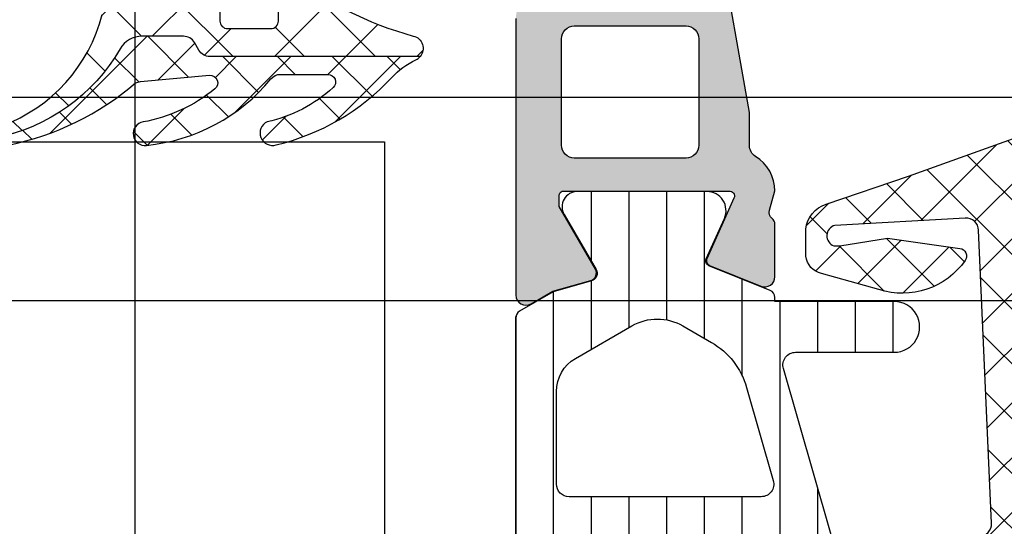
# Model space of a CAD drawing. Header units: millimetres. Extents: x 373037 to 682063, y 76092 to 274210.
# Tile 226 of 256: x 661357 to 661395, y 273228 to 273248. Entities that reach past the tile are written whole.
import ezdxf

# ---------------------------------------------------------------- set-up
doc = ezdxf.new("R2010")
doc.units = ezdxf.units.MM
doc.header["$LTSCALE"] = 100
doc.layers.add('PUDORYS', color=253, linetype='CONTINUOUS')

msp = doc.modelspace()

# ---------------------------------------------------------------- hatches: boundary and pattern name
at = {"layer": 'PUDORYS', "true_color": 0x939598}
h = msp.add_hatch(dxfattribs=at)
h.set_pattern_fill('ANSI37', color=252, scale=0.625, angle=270, style=0)
h.set_pattern_definition([(315, (661375.6487931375, 273252.9725188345), (1.403165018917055, 1.403165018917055), []), (44.99999999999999, (661375.6487931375, 273252.9725188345), (-1.403165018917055, 1.403165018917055), [])])
edge = h.paths.add_edge_path()
edge.add_ellipse((661366.7618776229, 273248.3519570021), major_axis=(-5.039467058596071, 0), ratio=1, start_angle=274.9644612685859, end_angle=330.2082155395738)
edge.add_ellipse((661362.6487931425, 273250.7067572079), major_axis=(-0.3000000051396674, 0), ratio=1, start_angle=330.2078270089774, end_angle=359.9993073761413)
edge.add_line((661362.3487931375, 273250.7067608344), (661362.3487901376, 273250.1724768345))
edge.add_ellipse((661362.6487899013, 273250.1724755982), major_axis=(-0.2999997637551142, 0), ratio=1, start_angle=-0.0002361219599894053, end_angle=90.00004511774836)
edge.add_line((661362.6487901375, 273249.8724758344), (661364.1987871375, 273249.8724758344))
edge.add_ellipse((661364.1987794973, 273249.5724651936), major_axis=(-0.300010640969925, 0), ratio=1, start_angle=180.0043239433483, end_angle=269.99854089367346, ccw=False)
edge.add_line((661364.4987901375, 273249.5724878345), (661364.4988011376, 273248.1725058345))
edge.add_ellipse((661364.798790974, 273248.1725086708), major_axis=(-0.2999898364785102, 0), ratio=1, start_angle=0.0005417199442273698, end_angle=89.99964924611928)
edge.add_line((661364.7987891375, 273247.8725188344), (661366.4988011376, 273247.8725188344))
edge.add_ellipse((661366.4987939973, 273248.1725289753), major_axis=(-0.3000101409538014, 0), ratio=1, start_angle=90.00136361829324, end_angle=179.9955805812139)
edge.add_line((661366.7988041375, 273248.1725058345), (661366.7987931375, 273249.7363368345))
edge.add_ellipse((661367.0999522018, 273249.769193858), major_axis=(-0.3029461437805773, 0), ratio=1, start_angle=-103.48357731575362, end_angle=6.226450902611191, ccw=False)
edge.add_ellipse((661375.8048753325, 273261.08515818), major_axis=(-14.00076634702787, 0), ratio=1, start_angle=51.92437992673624, end_angle=74.69826779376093)
edge.add_ellipse((661371.99816176, 273247.0929204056), major_axis=(-0.5004721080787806, 0), ratio=1, start_angle=140.1933656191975, end_angle=257.0823914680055, ccw=False)
edge.add_line((661372.3826291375, 273246.7725188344), (661364.0993501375, 273246.7725188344))
edge.add_ellipse((661364.099350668, 273247.2725185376), major_axis=(-0.4999997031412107, 0), ratio=1, start_angle=29.999980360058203, end_angle=89.99993921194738, ccw=False)
edge.add_line((661363.6663381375, 273247.0225188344), (661363.4931321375, 273247.3225188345))
edge.add_ellipse((661363.060119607, 273247.0725191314), major_axis=(-0.4999997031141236, 0), ratio=1, start_angle=209.9999803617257, end_angle=269.9999392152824)
edge.add_line((661363.0601201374, 273247.5725188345), (661361.4307721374, 273247.5725188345))
edge.add_ellipse((661361.4307713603, 273246.5725194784), major_axis=(-0.999999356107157, 0), ratio=1, start_angle=269.9999554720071, end_angle=329.949661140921)
edge.add_ellipse((661354.2463906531, 273250.7288462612), major_axis=(-7.300023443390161, 0), ratio=1, start_angle=101.28555368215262, end_angle=149.9496454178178, ccw=False)
edge.add_ellipse((661356.0616227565, 273243.672509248), major_axis=(-0.3999905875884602, 0), ratio=1, start_angle=-69.49817055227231, end_angle=14.852975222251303, ccw=False)
edge.add_ellipse((661353.687555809, 273250.0216073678), major_axis=(-6.378448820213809, 0), ratio=1, start_angle=110.5018745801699, end_angle=165.5474022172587)
edge.add_line((661359.8641551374, 273248.4296808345), (661360.2277421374, 273249.8403878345))
edge.add_line((661360.2277421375, 273249.8403878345), (661360.4378551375, 273250.7030888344))
edge.add_ellipse((661365.7744778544, 273249.3725238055), major_axis=(-5.499995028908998, 0), ratio=1, start_angle=269.9999657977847, end_angle=346.0000450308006, ccw=False)
edge.add_line((661365.7744811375, 273254.8725188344), (661378.1925091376, 273254.8725188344))
edge.add_line((661378.1925091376, 273254.8725188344), (661379.5555661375, 273254.5848998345))
edge.add_ellipse((661379.6587987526, 273255.0741261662), major_axis=(-0.4999993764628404, 0), ratio=1, start_angle=78.08469922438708, end_angle=139.7162484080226)
edge.add_line((661380.0402241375, 273254.7508398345), (661381.6138351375, 273256.6074478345))
edge.add_ellipse((661382.1859741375, 273256.1225183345), major_axis=(-0.749999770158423, 0), ratio=1, start_angle=139.7162938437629, end_angle=319.71629385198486, ccw=False)
edge.add_line((661382.7581131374, 273255.6375888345), (661380.7988271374, 273253.3259448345))
edge.add_ellipse((661380.0359755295, 273253.9725169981), major_axis=(-0.9999990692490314, 0), ratio=1, start_angle=78.0847521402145, end_angle=139.7163013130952, ccw=False)
edge.add_line((661379.8295111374, 273252.9940638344), (661378.0359741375, 273253.3725188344))
edge.add_line((661378.0359741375, 273253.3725188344), (661366.3257731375, 273253.3725188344))
h = msp.add_hatch(color=252, dxfattribs=at)
edge = h.paths.add_edge_path(flags=16)
edge.add_line((661383.3486491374, 273247.4763038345), (661383.3486491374, 273243.2765538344))
edge.add_ellipse((661382.848649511, 273243.2765534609), major_axis=(-0.4999996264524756, 0), ratio=1, start_angle=89.99995719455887, end_angle=180.0000428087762, ccw=False)
edge.add_line((661382.8486491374, 273242.7765538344), (661378.4486251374, 273242.7765538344))
edge.add_ellipse((661378.448624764, 273243.2765534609), major_axis=(-0.4999996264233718, 0), ratio=1, start_angle=-4.280877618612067e-05, end_angle=90.00004280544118, ccw=False)
edge.add_line((661377.9486251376, 273243.2765538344), (661377.9486251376, 273247.4763028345))
edge.add_ellipse((661378.4486256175, 273247.4763023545), major_axis=(-0.5000004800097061, 0), ratio=1, start_angle=270.00005500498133, end_angle=359.99994499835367, ccw=False)
edge.add_line((661378.4486251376, 273247.9763028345), (661382.8486491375, 273247.9763038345))
edge.add_ellipse((661382.848649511, 273247.476304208), major_axis=(-0.4999996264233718, 0), ratio=1, start_angle=179.9999571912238, end_angle=270.0000428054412, ccw=False)
edge = h.paths.add_edge_path()
edge.add_line((661385.3470301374, 273244.5628998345), (661384.1472701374, 273251.3258998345))
edge.add_arc((661382.1780185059, 273250.9765554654), 1.999998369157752, 10.05959013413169, 90.00003920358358)
edge.add_line((661382.1780171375, 273252.9765538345), (661378.0130441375, 273252.9765538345))
edge.add_line((661378.0130441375, 273252.9765538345), (661376.2952551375, 273252.5162728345))
edge.add_arc((661376.3470190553, 273252.3230877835), 0.1999999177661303, 105.0000385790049, 179.9999853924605)
edge.add_line((661376.1470191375, 273252.3230878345), (661376.1470191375, 273251.8765538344))
edge.add_arc((661376.6470187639, 273251.8765534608), 0.4999996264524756, 179.9999571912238, 270.0000428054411)
edge.add_line((661376.6470191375, 273251.3765538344), (661381.9470191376, 273251.3765538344))
edge.add_arc((661381.947019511, 273250.876554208), 0.4999996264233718, -4.280877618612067e-05, 90.00004280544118, ccw=False)
edge.add_line((661382.4470191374, 273250.8765538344), (661382.4470191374, 273249.7763038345))
edge.add_arc((661381.9470186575, 273249.7763043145), 0.5000004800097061, 270.00005500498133, 359.9999449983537, ccw=False)
edge.add_line((661381.9470191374, 273249.2763038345), (661380.9470191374, 273249.2763038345))
edge.add_line((661380.9470191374, 273249.2763038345), (661380.9470191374, 273249.4763038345))
edge.add_arc((661380.7470190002, 273249.4763035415), 0.2000001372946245, 8.394323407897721e-05, 105.0000053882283)
edge.add_line((661380.6952551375, 273249.6694888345), (661379.2278671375, 273249.2763028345))
edge.add_line((661379.2278671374, 273249.2763028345), (661377.1470191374, 273249.2763028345))
edge.add_arc((661377.1470200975, 273248.2763018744), 1.00000096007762, 90.00005500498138, 179.9999449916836)
edge.add_line((661376.1470191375, 273248.2763028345), (661376.1470191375, 273237.3768008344))
edge.add_arc((661376.5470194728, 273237.3768005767), 0.4000003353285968, 179.9999630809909, 299.9999168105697)
edge.add_line((661376.7470191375, 273237.0303898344), (661377.6098671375, 273237.5285558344))
edge.add_line((661377.6098671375, 273237.5285558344), (661379.1020281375, 273237.9564258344))
edge.add_arc((661379.019336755, 273238.2448046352), 0.3000003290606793, 286.0000168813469, 390.1792412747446)
edge.add_line((661379.2786741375, 273238.3956168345), (661377.8469391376, 273240.8612278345))
edge.add_line((661377.8469391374, 273240.8612278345), (661377.8469391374, 273241.2816468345))
edge.add_arc((661378.038507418, 273241.2851393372), 0.1916001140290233, 87.47777810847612, 181.0444500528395, ccw=False)
edge.add_line((661378.0469391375, 273241.4765538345), (661384.5363781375, 273241.4765538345))
edge.add_arc((661384.5546158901, 273241.2773873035), 0.1999998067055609, -24.140948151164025, 95.23200451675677, ccw=False)
edge.add_line((661384.7371241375, 273241.1955908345), (661383.6688031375, 273238.8119058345))
edge.add_arc((661383.8513117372, 273238.7301090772), 0.2000002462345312, 155.8590177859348, 248.0262022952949)
edge.add_line((661383.7764751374, 273238.5446378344), (661385.7997031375, 273237.7282778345))
edge.add_arc((661385.9493762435, 273238.099219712), 0.3999998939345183, 248.0261821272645, 360.000017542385)
edge.add_line((661386.3493761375, 273238.0992198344), (661386.3493771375, 273240.1633668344))
edge.add_arc((661386.0493775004, 273240.1633676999), 0.2999996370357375, 359.9998346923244, 412.095086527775)
edge.add_arc((661386.4179880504, 273240.6367872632), 0.3000002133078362, 164.0001379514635, 232.0953475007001, ccw=False)
edge.add_line((661386.1296091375, 273240.7194778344), (661386.3469311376, 273241.4773668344))
edge.add_arc((661384.7469320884, 273241.4773672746), 1.599999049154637, 359.999984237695, 418.4076055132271)
edge.add_arc((661385.8470641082, 273243.2661393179), 0.4999999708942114, 180.001545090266, 238.4076640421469, ccw=False)
edge.add_line((661385.3470641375, 273243.2661258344), (661385.3470301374, 273244.5628998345))
h = msp.add_hatch(dxfattribs=at)
h.set_pattern_fill('ANSI37', color=252, scale=0.48, angle=270, style=0)
h.set_pattern_definition([(315, (661406.1487929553, 273234.9725188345), (1.077630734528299, 1.077630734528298), []), (44.99999999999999, (661406.1487929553, 273234.9725188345), (-1.077630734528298, 1.077630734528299), [])])
edge = h.paths.add_edge_path(flags=16)
edge.add_line((661406.8130869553, 273238.3737958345), (661408.2059409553, 273238.2740518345))
edge.add_arc((661408.248798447, 273238.872518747), 0.5999995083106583, 265.9039194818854, 360.000008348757)
edge.add_arc((661408.248798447, 273238.872518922), 0.5999995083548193, 359.9999916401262, 454.0960805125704)
edge.add_line((661408.2059409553, 273239.4709858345), (661406.8130869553, 273239.3712418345))
edge.add_arc((661406.8488014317, 273238.8725188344), 0.5000001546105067, 94.09606439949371, 265.9039355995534)
edge = h.paths.add_edge_path(flags=16)
edge.add_arc((661403.6487933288, 273240.4725154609), 0.4999996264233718, 269.9999571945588, 360.0000428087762)
edge.add_line((661404.1487929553, 273240.4725158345), (661404.1487929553, 273244.0662008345))
edge.add_arc((661403.6487926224, 273244.0662008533), 0.5000003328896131, 359.9999978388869, 473.2180265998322)
edge.add_line((661403.4516769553, 273244.5257068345), (661397.1205749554, 273241.8098288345))
edge.add_arc((661397.3176908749, 273241.3503234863), 0.4999998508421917, 113.2180817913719, 182.5001106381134)
edge.add_line((661396.8181669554, 273241.3285128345), (661396.8564929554, 273240.4507058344))
edge.add_arc((661397.3560165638, 273240.4725153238), 0.4999994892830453, 182.4999791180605, 270.0000448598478)
edge.add_line((661397.3560169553, 273239.9725158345), (661403.6487929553, 273239.9725158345))
edge = h.paths.add_edge_path(flags=16)
edge.add_line((661398.2406309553, 273214.9185968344), (661407.1374839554, 273210.7699268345))
edge.add_arc((661407.3487930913, 273211.2230805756), 0.4999998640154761, 244.9999920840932, 360.0000296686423)
edge.add_line((661407.8487929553, 273211.2230808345), (661407.8487929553, 273220.5725158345))
edge.add_arc((661407.3487933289, 273220.572516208), 0.4999996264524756, 359.9999571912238, 450.0000428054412)
edge.add_line((661407.3487929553, 273221.0725158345), (661398.2248699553, 273221.0725158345))
edge.add_arc((661398.2248701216, 273220.5725157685), 0.5000000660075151, 90.00001904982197, 182.5000272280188)
edge.add_line((661397.7253459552, 273220.5507058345), (661397.9524159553, 273215.3499418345))
edge.add_arc((661398.4519413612, 273215.3717515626), 0.5000012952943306, 182.4999974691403, 244.9999080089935)
edge = h.paths.add_edge_path(flags=16)
edge.add_arc((661407.3487933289, 273223.772515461), 0.4999996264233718, 269.9999571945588, 360.0000428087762)
edge.add_line((661407.8487929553, 273223.7725158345), (661407.8487929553, 273230.9725158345))
edge.add_arc((661407.3487933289, 273230.9725162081), 0.4999996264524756, 359.9999571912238, 450.0000428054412)
edge.add_line((661407.3487929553, 273231.4725158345), (661406.1487929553, 273231.4725158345))
edge.add_arc((661406.1487914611, 273233.4725143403), 1.999998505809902, 179.9999571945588, 270.00004280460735, ccw=False)
edge.add_line((661404.1487929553, 273233.4725158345), (661404.1487929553, 273237.2725158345))
edge.add_arc((661403.6487933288, 273237.2725162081), 0.4999996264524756, 359.9999571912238, 450.0000428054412)
edge.add_line((661403.6487929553, 273237.7725158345), (661397.4957319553, 273237.7725158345))
edge.add_arc((661397.4957321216, 273237.2725157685), 0.5000000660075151, 90.00001905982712, 182.5000272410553)
edge.add_line((661396.9962079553, 273237.2507058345), (661397.2363429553, 273231.7507058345))
edge.add_arc((661397.7358665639, 273231.7725153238), 0.4999994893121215, 182.499979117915, 270.0000448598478)
edge.add_line((661397.7358669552, 273231.2725158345), (661403.0487929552, 273231.2725158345))
edge.add_arc((661403.0487929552, 273230.1725158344), 1.100000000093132, -90, 90, ccw=False)
edge.add_line((661403.0487929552, 273229.0725158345), (661397.8755819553, 273229.0725158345))
edge.add_arc((661397.8755821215, 273228.5725157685), 0.5000000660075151, 90.00001905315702, 182.5000272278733)
edge.add_line((661397.3760579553, 273228.5507058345), (661397.5856309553, 273223.7507058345))
edge.add_arc((661398.0851545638, 273223.7725153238), 0.4999994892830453, 182.4999791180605, 270.0000448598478)
edge.add_line((661398.0851549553, 273223.2725158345), (661407.3487929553, 273223.2725158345))
edge = h.paths.add_edge_path()
edge.add_line((661405.9623359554, 273208.5594628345), (661397.1744699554, 273212.6573118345))
edge.add_ellipse((661398.4423274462, 273215.3762372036), major_axis=(-3.000002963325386, 0), ratio=1, start_angle=2.5000588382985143, end_angle=64.9999693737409, ccw=False)
edge.add_line((661395.4451799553, 273215.2453758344), (661395.4168459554, 273215.8943258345))
edge.add_ellipse((661394.9173223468, 273215.8725163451), major_axis=(-0.4999994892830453, 0), ratio=1, start_angle=182.4999791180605, end_angle=270.0000448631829)
edge.add_line((661394.9173219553, 273216.3725158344), (661393.9487929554, 273216.3725158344))
edge.add_ellipse((661393.9487928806, 273216.4725157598), major_axis=(-0.09999992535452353, 0), ratio=1, start_angle=-4.28221164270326e-05, end_angle=90.00004278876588, ccw=False)
edge.add_line((661393.8487929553, 273216.4725158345), (661393.8487929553, 273217.0725158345))
edge.add_ellipse((661393.9487928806, 273217.0725159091), major_axis=(-0.09999992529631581, 0), ratio=1, start_angle=-90.00004282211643, end_angle=4.275541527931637e-05, ccw=False)
edge.add_line((661393.9487929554, 273217.1725158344), (661394.8518309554, 273217.1725158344))
edge.add_ellipse((661394.851830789, 273217.6725159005), major_axis=(-0.5000000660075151, 0), ratio=1, start_angle=90.0000190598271, end_angle=182.5000272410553)
edge.add_line((661395.3513549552, 273217.6943258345), (661394.9575169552, 273226.5946198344))
edge.add_ellipse((661394.4580056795, 273226.5725157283), major_axis=(-0.5000001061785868, 0), ratio=1, start_angle=182.5337692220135, end_angle=270.0000829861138)
edge.add_line((661394.4580049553, 273227.0725158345), (661393.8487929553, 273227.0725158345))
edge.add_ellipse((661393.8487928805, 273227.1725157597), major_axis=(-0.09999992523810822, 0), ratio=1, start_angle=-4.2822116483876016e-05, end_angle=90.00004280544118, ccw=False)
edge.add_line((661393.7487929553, 273227.1725158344), (661393.7487929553, 273227.7725158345))
edge.add_ellipse((661393.8487928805, 273227.7725159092), major_axis=(-0.09999992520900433, 0), ratio=1, start_angle=-90.00004283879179, end_angle=4.275541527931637e-05, ccw=False)
edge.add_line((661393.8487929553, 273227.8725158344), (661394.3783549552, 273227.8725158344))
edge.add_ellipse((661394.3783552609, 273228.3725163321), major_axis=(-0.5000004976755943, 0), ratio=1, start_angle=89.99996496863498, end_angle=182.533697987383)
edge.add_line((661394.8778669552, 273228.3946198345), (661394.3672109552, 273239.9348448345))
edge.add_ellipse((661393.8676863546, 273239.9130353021), major_axis=(-0.5000004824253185, 0), ratio=1, start_angle=182.4999790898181, end_angle=273.2170573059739)
edge.add_line((661393.8396269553, 273240.4122478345), (661388.7058839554, 273240.1236848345))
edge.add_ellipse((661388.8214393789, 273239.7132668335), major_axis=(-0.426375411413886, 0), ratio=1, start_angle=-74.27514552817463, end_angle=69.24102762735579)
edge.add_line((661388.6703159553, 273239.3145718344), (661388.9029189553, 273239.3158118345))
edge.add_line((661388.9029189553, 273239.3158118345), (661390.7854979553, 273239.6139498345))
edge.add_line((661390.7854979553, 273239.6139498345), (661393.6347829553, 273239.2135238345))
edge.add_ellipse((661393.5930323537, 273238.9164432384), major_axis=(-0.2999999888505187, 0), ratio=1, start_angle=145.4022536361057, end_angle=262.00025595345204, ccw=False)
edge.add_ellipse((661391.3704612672, 273240.4495566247), major_axis=(-3.0000479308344, 0), ratio=1, start_angle=71.99157541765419, end_angle=145.4023587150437, ccw=False)
edge.add_line((661390.4429759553, 273237.5964778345), (661388.1880849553, 273238.2300538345))
edge.add_ellipse((661388.3490144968, 273239.0052663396), major_axis=(-0.7917403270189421, 0), ratio=1, start_angle=6.798346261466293, end_angle=78.27231021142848, ccw=False)
edge.add_line((661387.5628409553, 273238.9115438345), (661387.5616199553, 273239.9697538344))
edge.add_ellipse((661388.7407061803, 273239.8406295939), major_axis=(-1.18613548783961, 0), ratio=1, start_angle=288.6555764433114, end_angle=353.7503218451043, ccw=False)
edge.add_line((661388.3612869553, 273240.9644438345), (661391.6026269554, 273242.0587768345))
edge.add_line((661391.6026269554, 273242.0587768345), (661399.6524219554, 273244.9485548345))
edge.add_line((661399.6524219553, 273244.9485548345), (661409.5502989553, 273249.2813638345))
edge.add_ellipse((661409.7485690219, 273248.8223548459), major_axis=(-0.5000002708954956, 0), ratio=1, start_angle=180.0665763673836, end_angle=293.362049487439, ccw=False)
edge.add_line((661410.2485689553, 273248.8229358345), (661410.2492039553, 273248.2762348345))
edge.add_ellipse((661409.7492038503, 273248.2756545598), major_axis=(-0.5000004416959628, 0), ratio=1, start_angle=113.92082454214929, end_angle=180.0664945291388, ccw=False)
edge.add_line((661409.9519409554, 273247.8186008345), (661406.7479379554, 273246.4168448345))
edge.add_ellipse((661407.148792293, 273245.5007037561), major_axis=(-0.9999993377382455, 0), ratio=1, start_angle=-66.36838527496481, end_angle=5.280726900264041e-05)
edge.add_line((661406.1487929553, 273245.5007028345), (661406.1487929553, 273240.2727608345))
edge.add_line((661406.1487929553, 273240.2727608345), (661407.9482719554, 273240.2727518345))
edge.add_line((661407.9482719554, 273240.2727518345), (661408.0862139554, 273240.7875528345))
edge.add_ellipse((661408.3633679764, 273240.6727875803), major_axis=(-0.2999756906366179, 0), ratio=1, start_angle=247.49643330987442, end_angle=337.5062997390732, ccw=False)
edge.add_line((661408.4781809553, 273240.9499218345), (661409.7483079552, 273240.1007548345))
edge.add_ellipse((661409.2485871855, 273239.2348906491), major_axis=(-0.9997207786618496, 0), ratio=1, start_angle=179.9923881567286, end_angle=240.00923930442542, ccw=False)
edge.add_line((661410.2483079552, 273239.2347578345), (661410.2482769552, 273238.5103968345))
edge.add_ellipse((661409.2485391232, 273238.5106048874), major_axis=(-0.9997378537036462, 0), ratio=1, start_angle=119.99132494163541, end_angle=179.9880763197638, ccw=False)
edge.add_line((661409.7482769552, 273237.6447308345), (661408.4781809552, 273236.7955638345))
edge.add_ellipse((661408.3633690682, 273237.0727113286), major_axis=(-0.299987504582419, 0), ratio=1, start_angle=22.498603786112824, end_angle=112.50240617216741, ccw=False)
edge.add_line((661408.0862139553, 273236.9579178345), (661407.9482419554, 273237.4727338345))
edge.add_line((661407.9482419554, 273237.4727338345), (661406.1487929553, 273237.4727418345))
edge.add_line((661406.1487929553, 273237.4727418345), (661406.1487929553, 273234.2725148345))
edge.add_ellipse((661406.4487927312, 273234.2725146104), major_axis=(-0.2999997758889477, 0), ratio=1, start_angle=-4.279988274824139e-05, end_angle=90.00004280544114)
edge.add_line((661406.4487929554, 273233.9725148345), (661409.7487889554, 273233.9725148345))
edge.add_ellipse((661409.7487893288, 273233.4725152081), major_axis=(-0.4999996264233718, 0), ratio=1, start_angle=179.9999571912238, end_angle=270.0000428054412, ccw=False)
edge.add_line((661410.2487889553, 273233.4725148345), (661410.2487889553, 273206.5748928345))
edge.add_line((661410.2487889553, 273206.5748928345), (661408.6983969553, 273205.6797748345))
edge.add_ellipse((661408.4483968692, 273206.1127873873), major_axis=(-0.4999999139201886, 0), ratio=1, start_angle=6.335268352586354e-05, end_angle=120.00001708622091, ccw=False)
edge.add_line((661407.9483969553, 273206.1127868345), (661406.2510259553, 273206.1127868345))
edge.add_line((661406.2510259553, 273206.1127868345), (661406.2510259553, 273208.1063088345))
edge.add_ellipse((661405.7510256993, 273208.1063091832), major_axis=(-0.5000002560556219, 0), ratio=1, start_angle=179.9999600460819, end_angle=244.9998714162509)
h = msp.add_hatch(dxfattribs=at)
h.set_pattern_fill('ANSI37', color=252, scale=0.48, angle=270, style=0)
h.set_pattern_definition([(315, (661406.1487931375, 273234.9725188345), (1.077630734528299, 1.077630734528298), []), (44.99999999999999, (661406.1487931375, 273234.9725188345), (-1.077630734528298, 1.077630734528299), [])])
edge = h.paths.add_edge_path(flags=16)
edge.add_line((661406.8130871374, 273238.3737958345), (661408.2059411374, 273238.2740518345))
edge.add_arc((661408.2487986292, 273238.872518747), 0.5999995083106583, 265.9039194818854, 360.000008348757)
edge.add_arc((661408.2487986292, 273238.872518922), 0.5999995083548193, 359.9999916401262, 454.0960805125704)
edge.add_line((661408.2059411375, 273239.4709858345), (661406.8130871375, 273239.3712418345))
edge.add_arc((661406.8488016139, 273238.8725188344), 0.5000001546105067, 94.09606439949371, 265.9039355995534)
edge = h.paths.add_edge_path(flags=16)
edge.add_arc((661403.6487935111, 273240.4725154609), 0.4999996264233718, 269.9999571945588, 360.0000428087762)
edge.add_line((661404.1487931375, 273240.4725158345), (661404.1487931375, 273244.0662008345))
edge.add_arc((661403.6487928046, 273244.0662008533), 0.5000003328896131, 359.9999978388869, 473.2180265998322)
edge.add_line((661403.4516771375, 273244.5257068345), (661397.1205751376, 273241.8098288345))
edge.add_arc((661397.3176910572, 273241.3503234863), 0.4999998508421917, 113.2180817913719, 182.5001106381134)
edge.add_line((661396.8181671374, 273241.3285128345), (661396.8564931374, 273240.4507058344))
edge.add_arc((661397.356016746, 273240.4725153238), 0.4999994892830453, 182.4999791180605, 270.0000448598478)
edge.add_line((661397.3560171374, 273239.9725158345), (661403.6487931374, 273239.9725158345))
edge = h.paths.add_edge_path(flags=16)
edge.add_line((661398.2406311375, 273214.9185968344), (661407.1374841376, 273210.7699268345))
edge.add_arc((661407.3487932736, 273211.2230805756), 0.4999998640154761, 244.9999920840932, 360.0000296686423)
edge.add_line((661407.8487931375, 273211.2230808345), (661407.8487931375, 273220.5725158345))
edge.add_arc((661407.348793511, 273220.572516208), 0.4999996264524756, 359.9999571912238, 450.0000428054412)
edge.add_line((661407.3487931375, 273221.0725158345), (661398.2248701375, 273221.0725158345))
edge.add_arc((661398.2248703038, 273220.5725157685), 0.5000000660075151, 90.00001904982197, 182.5000272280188)
edge.add_line((661397.7253461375, 273220.5507058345), (661397.9524161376, 273215.3499418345))
edge.add_arc((661398.4519415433, 273215.3717515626), 0.5000012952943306, 182.4999974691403, 244.9999080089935)
edge = h.paths.add_edge_path(flags=16)
edge.add_arc((661407.348793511, 273223.772515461), 0.4999996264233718, 269.9999571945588, 360.0000428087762)
edge.add_line((661407.8487931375, 273223.7725158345), (661407.8487931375, 273230.9725158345))
edge.add_arc((661407.348793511, 273230.9725162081), 0.4999996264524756, 359.9999571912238, 450.0000428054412)
edge.add_line((661407.3487931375, 273231.4725158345), (661406.1487931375, 273231.4725158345))
edge.add_arc((661406.1487916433, 273233.4725143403), 1.999998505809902, 179.9999571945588, 270.00004280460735, ccw=False)
edge.add_line((661404.1487931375, 273233.4725158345), (661404.1487931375, 273237.2725158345))
edge.add_arc((661403.6487935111, 273237.2725162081), 0.4999996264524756, 359.9999571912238, 450.0000428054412)
edge.add_line((661403.6487931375, 273237.7725158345), (661397.4957321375, 273237.7725158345))
edge.add_arc((661397.4957323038, 273237.2725157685), 0.5000000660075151, 90.00001905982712, 182.5000272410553)
edge.add_line((661396.9962081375, 273237.2507058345), (661397.2363431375, 273231.7507058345))
edge.add_arc((661397.735866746, 273231.7725153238), 0.4999994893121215, 182.499979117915, 270.0000448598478)
edge.add_line((661397.7358671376, 273231.2725158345), (661403.0487931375, 273231.2725158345))
edge.add_arc((661403.0487931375, 273230.1725158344), 1.100000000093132, -90, 90, ccw=False)
edge.add_line((661403.0487931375, 273229.0725158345), (661397.8755821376, 273229.0725158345))
edge.add_arc((661397.8755823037, 273228.5725157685), 0.5000000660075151, 90.00001905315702, 182.5000272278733)
edge.add_line((661397.3760581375, 273228.5507058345), (661397.5856311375, 273223.7507058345))
edge.add_arc((661398.085154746, 273223.7725153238), 0.4999994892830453, 182.4999791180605, 270.0000448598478)
edge.add_line((661398.0851551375, 273223.2725158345), (661407.3487931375, 273223.2725158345))
edge = h.paths.add_edge_path()
edge.add_line((661405.9623361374, 273208.5594628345), (661397.1744701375, 273212.6573118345))
edge.add_ellipse((661398.4423276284, 273215.3762372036), major_axis=(-3.000002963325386, 0), ratio=1, start_angle=2.5000588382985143, end_angle=64.9999693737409, ccw=False)
edge.add_line((661395.4451801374, 273215.2453758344), (661395.4168461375, 273215.8943258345))
edge.add_ellipse((661394.917322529, 273215.8725163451), major_axis=(-0.4999994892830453, 0), ratio=1, start_angle=182.4999791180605, end_angle=270.0000448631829)
edge.add_line((661394.9173221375, 273216.3725158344), (661393.9487931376, 273216.3725158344))
edge.add_ellipse((661393.9487930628, 273216.4725157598), major_axis=(-0.09999992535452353, 0), ratio=1, start_angle=-4.28221164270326e-05, end_angle=90.00004278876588, ccw=False)
edge.add_line((661393.8487931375, 273216.4725158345), (661393.8487931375, 273217.0725158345))
edge.add_ellipse((661393.9487930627, 273217.0725159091), major_axis=(-0.09999992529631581, 0), ratio=1, start_angle=-90.00004282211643, end_angle=4.275541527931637e-05, ccw=False)
edge.add_line((661393.9487931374, 273217.1725158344), (661394.8518311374, 273217.1725158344))
edge.add_ellipse((661394.8518309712, 273217.6725159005), major_axis=(-0.5000000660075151, 0), ratio=1, start_angle=90.0000190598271, end_angle=182.5000272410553)
edge.add_line((661395.3513551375, 273217.6943258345), (661394.9575171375, 273226.5946198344))
edge.add_ellipse((661394.4580058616, 273226.5725157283), major_axis=(-0.5000001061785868, 0), ratio=1, start_angle=182.5337692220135, end_angle=270.0000829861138)
edge.add_line((661394.4580051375, 273227.0725158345), (661393.8487931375, 273227.0725158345))
edge.add_ellipse((661393.8487930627, 273227.1725157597), major_axis=(-0.09999992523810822, 0), ratio=1, start_angle=-4.2822116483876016e-05, end_angle=90.00004280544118, ccw=False)
edge.add_line((661393.7487931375, 273227.1725158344), (661393.7487931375, 273227.7725158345))
edge.add_ellipse((661393.8487930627, 273227.7725159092), major_axis=(-0.09999992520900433, 0), ratio=1, start_angle=-90.00004283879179, end_angle=4.275541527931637e-05, ccw=False)
edge.add_line((661393.8487931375, 273227.8725158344), (661394.3783551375, 273227.8725158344))
edge.add_ellipse((661394.3783554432, 273228.3725163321), major_axis=(-0.5000004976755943, 0), ratio=1, start_angle=89.99996496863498, end_angle=182.533697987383)
edge.add_line((661394.8778671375, 273228.3946198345), (661394.3672111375, 273239.9348448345))
edge.add_ellipse((661393.8676865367, 273239.9130353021), major_axis=(-0.5000004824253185, 0), ratio=1, start_angle=182.4999790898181, end_angle=273.2170573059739)
edge.add_line((661393.8396271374, 273240.4122478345), (661388.7058841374, 273240.1236848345))
edge.add_ellipse((661388.821439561, 273239.7132668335), major_axis=(-0.426375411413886, 0), ratio=1, start_angle=-74.27514552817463, end_angle=69.24102762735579)
edge.add_line((661388.6703161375, 273239.3145718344), (661388.9029191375, 273239.3158118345))
edge.add_line((661388.9029191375, 273239.3158118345), (661390.7854981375, 273239.6139498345))
edge.add_line((661390.7854981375, 273239.6139498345), (661393.6347831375, 273239.2135238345))
edge.add_ellipse((661393.5930325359, 273238.9164432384), major_axis=(-0.2999999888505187, 0), ratio=1, start_angle=145.4022536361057, end_angle=262.00025595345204, ccw=False)
edge.add_ellipse((661391.3704614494, 273240.4495566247), major_axis=(-3.0000479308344, 0), ratio=1, start_angle=71.99157541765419, end_angle=145.4023587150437, ccw=False)
edge.add_line((661390.4429761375, 273237.5964778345), (661388.1880851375, 273238.2300538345))
edge.add_ellipse((661388.349014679, 273239.0052663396), major_axis=(-0.7917403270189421, 0), ratio=1, start_angle=6.798346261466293, end_angle=78.27231021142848, ccw=False)
edge.add_line((661387.5628411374, 273238.9115438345), (661387.5616201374, 273239.9697538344))
edge.add_ellipse((661388.7407063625, 273239.8406295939), major_axis=(-1.18613548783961, 0), ratio=1, start_angle=288.6555764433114, end_angle=353.7503218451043, ccw=False)
edge.add_line((661388.3612871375, 273240.9644438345), (661391.6026271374, 273242.0587768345))
edge.add_line((661391.6026271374, 273242.0587768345), (661399.6524221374, 273244.9485548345))
edge.add_line((661399.6524221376, 273244.9485548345), (661409.5502991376, 273249.2813638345))
edge.add_ellipse((661409.748569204, 273248.8223548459), major_axis=(-0.5000002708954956, 0), ratio=1, start_angle=180.0665763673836, end_angle=293.362049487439, ccw=False)
edge.add_line((661410.2485691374, 273248.8229358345), (661410.2492041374, 273248.2762348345))
edge.add_ellipse((661409.7492040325, 273248.2756545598), major_axis=(-0.5000004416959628, 0), ratio=1, start_angle=113.92082454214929, end_angle=180.0664945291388, ccw=False)
edge.add_line((661409.9519411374, 273247.8186008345), (661406.7479381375, 273246.4168448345))
edge.add_ellipse((661407.1487924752, 273245.5007037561), major_axis=(-0.9999993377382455, 0), ratio=1, start_angle=-66.36838527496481, end_angle=5.280726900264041e-05)
edge.add_line((661406.1487931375, 273245.5007028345), (661406.1487931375, 273240.2727608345))
edge.add_line((661406.1487931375, 273240.2727608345), (661407.9482721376, 273240.2727518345))
edge.add_line((661407.9482721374, 273240.2727518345), (661408.0862141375, 273240.7875528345))
edge.add_ellipse((661408.3633681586, 273240.6727875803), major_axis=(-0.2999756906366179, 0), ratio=1, start_angle=247.49643330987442, end_angle=337.5062997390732, ccw=False)
edge.add_line((661408.4781811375, 273240.9499218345), (661409.7483081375, 273240.1007548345))
edge.add_ellipse((661409.2485873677, 273239.2348906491), major_axis=(-0.9997207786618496, 0), ratio=1, start_angle=179.9923881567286, end_angle=240.00923930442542, ccw=False)
edge.add_line((661410.2483081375, 273239.2347578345), (661410.2482771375, 273238.5103968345))
edge.add_ellipse((661409.2485393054, 273238.5106048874), major_axis=(-0.9997378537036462, 0), ratio=1, start_angle=119.99132494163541, end_angle=179.9880763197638, ccw=False)
edge.add_line((661409.7482771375, 273237.6447308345), (661408.4781811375, 273236.7955638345))
edge.add_ellipse((661408.3633692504, 273237.0727113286), major_axis=(-0.299987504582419, 0), ratio=1, start_angle=22.498603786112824, end_angle=112.50240617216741, ccw=False)
edge.add_line((661408.0862141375, 273236.9579178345), (661407.9482421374, 273237.4727338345))
edge.add_line((661407.9482421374, 273237.4727338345), (661406.1487931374, 273237.4727418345))
edge.add_line((661406.1487931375, 273237.4727418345), (661406.1487931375, 273234.2725148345))
edge.add_ellipse((661406.4487929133, 273234.2725146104), major_axis=(-0.2999997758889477, 0), ratio=1, start_angle=-4.279988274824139e-05, end_angle=90.00004280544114)
edge.add_line((661406.4487931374, 273233.9725148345), (661409.7487891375, 273233.9725148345))
edge.add_ellipse((661409.748789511, 273233.4725152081), major_axis=(-0.4999996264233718, 0), ratio=1, start_angle=179.9999571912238, end_angle=270.0000428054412, ccw=False)
edge.add_line((661410.2487891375, 273233.4725148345), (661410.2487891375, 273206.5748928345))
edge.add_line((661410.2487891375, 273206.5748928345), (661408.6983971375, 273205.6797748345))
edge.add_ellipse((661408.4483970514, 273206.1127873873), major_axis=(-0.4999999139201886, 0), ratio=1, start_angle=6.335268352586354e-05, end_angle=120.00001708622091, ccw=False)
edge.add_line((661407.9483971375, 273206.1127868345), (661406.2510261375, 273206.1127868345))
edge.add_line((661406.2510261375, 273206.1127868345), (661406.2510261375, 273208.1063088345))
edge.add_ellipse((661405.7510258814, 273208.1063091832), major_axis=(-0.5000002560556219, 0), ratio=1, start_angle=179.9999600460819, end_angle=244.9998714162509)
h = msp.add_hatch(dxfattribs=at)
h.set_pattern_fill('ANSI37', color=252, scale=0.48, angle=270, style=0)
h.set_pattern_definition([(315, (661375.6487931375, 273252.9725188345), (1.077630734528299, 1.077630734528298), []), (44.99999999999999, (661375.6487931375, 273252.9725188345), (-1.077630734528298, 1.077630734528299), [])])
edge = h.paths.add_edge_path()
edge.add_arc((661366.8876797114, 273245.5715195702), 0.4999992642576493, 90.00006577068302, 140.5926628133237, ccw=False)
edge.add_line((661366.8876791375, 273246.0715188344), (661368.7497761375, 273246.0715188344))
edge.add_arc((661368.7497757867, 273245.771518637), 0.3000001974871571, -47.35784303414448, 89.99993299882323, ccw=False)
edge.add_arc((661365.1823610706, 273249.6453135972), 5.566188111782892, 282.1910326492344, 312.6422611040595, ccw=False)
edge.add_arc((661366.565655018, 273243.7612373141), 0.4897187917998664, 115.1172428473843, 287.0139722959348)
edge.add_arc((661364.6197636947, 273252.100995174), 9.05242085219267, 283.3434387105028, 317.2066788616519)
edge.add_arc((661373.4639404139, 273243.913114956), 2.999999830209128, 114.7549030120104, 137.2067131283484, ccw=False)
edge.add_arc((661371.9981582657, 273247.0919210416), 0.5004751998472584, 294.7551757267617, 320.1935657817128)
edge.add_line((661372.3826291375, 273246.7715188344), (661364.0993501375, 273246.7715188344))
edge.add_arc((661364.099350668, 273247.2715185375), 0.4999997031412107, 209.9999803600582, 269.9999392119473, ccw=False)
edge.add_line((661363.6663381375, 273247.0215188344), (661363.4931321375, 273247.3215188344))
edge.add_arc((661363.060119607, 273247.0715191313), 0.4999997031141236, 29.99998036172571, 89.99993921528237)
edge.add_line((661363.0601201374, 273247.5715188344), (661361.4307721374, 273247.5715188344))
edge.add_arc((661361.4307713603, 273246.5715194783), 0.999999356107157, 89.99995547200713, 149.949661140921)
edge.add_arc((661354.2463906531, 273250.7278462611), 7.300023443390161, 281.28555368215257, 329.9496454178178, ccw=False)
edge.add_arc((661356.0616232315, 273243.6715091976), 0.3999910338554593, 194.8529507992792, 285.0012766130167)
edge.add_arc((661353.9349027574, 273254.1910132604), 11.13157184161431, 281.5576577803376, 310.5869612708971)
edge.add_line((661361.1771191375, 273245.7374818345), (661361.3693361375, 273245.7951828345))
edge.add_line((661361.3693361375, 273245.7951828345), (661364.0865431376, 273246.0330208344))
edge.add_arc((661364.1127021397, 273245.7341635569), 0.2999999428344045, -50.969048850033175, 95.00235508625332, ccw=False)
edge.add_arc((661360.3185301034, 273250.4143896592), 6.324969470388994, 280.47997079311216, 309.0310333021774, ccw=False)
edge.add_arc((661361.5474074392, 273243.7365538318), 0.4650353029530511, 99.70797375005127, 277.5281371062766)
edge.add_arc((661360.8979086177, 273250.4928861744), 7.252239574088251, 275.6216716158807, 320.5924891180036)
h = msp.add_hatch(dxfattribs=at)
h.set_pattern_fill('ANSI31', color=252, scale=0.468, angle=225, style=0)
h.set_pattern_definition([(270, (661376.1487931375, 273252.9725188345), (1.4859, -5.150371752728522e-16), [])])
edge = h.paths.add_edge_path(flags=16)
edge.add_line((661378.4968931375, 273234.8840408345), (661380.7196031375, 273236.1674028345))
edge.add_ellipse((661381.7194755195, 273234.4356778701), major_axis=(-1.999654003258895, 0), ratio=1, start_angle=240.0000457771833, end_angle=300.0015014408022, ccw=False)
edge.add_line((661382.7193011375, 273236.1674298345), (661383.8488191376, 273235.5153018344))
edge.add_ellipse((661382.348816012, 273232.9172216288), major_axis=(-3.000005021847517, 0), ratio=1, start_angle=196.0000547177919, end_angle=239.99998644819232, ccw=False)
edge.add_line((661385.2326051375, 273233.7441378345), (661386.2852531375, 273230.0731158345))
edge.add_ellipse((661385.8046221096, 273229.9352970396), major_axis=(-0.5000002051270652, 0), ratio=1, start_angle=89.99920104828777, end_angle=196.0000072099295, ccw=False)
edge.add_line((661385.8046151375, 273229.4352968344), (661378.2468621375, 273229.4354068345))
edge.add_ellipse((661378.2468719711, 273229.935406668), major_axis=(-0.4999998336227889, 0), ratio=1, start_angle=-0.0008212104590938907, end_angle=89.99887315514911, ccw=False)
edge.add_line((661377.7468721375, 273229.9354138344), (661377.7469281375, 273233.5850628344))
edge.add_ellipse((661379.2469273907, 273233.5850233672), major_axis=(-1.499999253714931, 0), ratio=1, start_angle=300.00152725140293, end_angle=359.99849246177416, ccw=False)
edge = h.paths.add_edge_path(flags=16)
edge.add_line((661378.2468441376, 273227.8354048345), (661386.5501741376, 273227.8352778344))
edge.add_ellipse((661386.5501658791, 273227.3352775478), major_axis=(-0.5000002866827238, 0), ratio=1, start_angle=195.9999439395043, end_angle=269.9990536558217, ccw=False)
edge.add_line((661387.0307971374, 273227.4730958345), (661388.7377241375, 273221.5203338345))
edge.add_ellipse((661388.2570934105, 273221.3825148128), major_axis=(-0.499999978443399, 0), ratio=1, start_angle=89.99905197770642, end_angle=196.0000416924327, ccw=False)
edge.add_line((661388.2570851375, 273220.8825148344), (661378.2467311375, 273220.8826848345))
edge.add_ellipse((661378.2467433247, 273221.3826850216), major_axis=(-0.5000001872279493, 0), ratio=1, start_angle=-0.0008952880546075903, end_angle=89.99860345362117, ccw=False)
edge.add_line((661377.7467431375, 273221.3826928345), (661377.7468331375, 273227.3354128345))
edge.add_ellipse((661378.2468334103, 273227.3354045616), major_axis=(-0.5000002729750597, 0), ratio=1, start_angle=269.99877076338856, end_angle=359.9990519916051, ccw=False)
edge = h.paths.add_edge_path(flags=16)
edge.add_line((661388.7958801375, 273213.5183808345), (661385.6194901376, 273211.6844918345))
edge.add_ellipse((661384.1194902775, 273214.2825715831), major_axis=(-3.000002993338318, 0), ratio=1, start_angle=59.99850824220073, end_angle=119.9999639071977, ccw=False)
edge.add_line((661382.6194211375, 273211.6845318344), (661378.4965381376, 273214.0650268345))
edge.add_ellipse((661379.2465737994, 273215.364045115), major_axis=(-1.50000066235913, 0), ratio=1, start_angle=-0.0015171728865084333, end_angle=59.998441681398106, ccw=False)
edge.add_line((661377.7465731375, 273215.3640848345), (661377.7466641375, 273218.7826988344))
edge.add_ellipse((661378.2466636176, 273218.7826853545), major_axis=(-0.4999994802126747, 0), ratio=1, start_angle=269.99856531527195, end_angle=359.9984553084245, ccw=False)
edge.add_line((661378.2466761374, 273219.2826848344), (661388.5459911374, 273219.2825038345))
edge.add_ellipse((661388.545972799, 273218.2825034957), major_axis=(-1.000000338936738, 0), ratio=1, start_angle=179.9984724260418, end_angle=269.99894927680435, ccw=False)
edge.add_line((661389.5459731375, 273218.2824768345), (661389.5458801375, 273214.8173788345))
edge.add_ellipse((661388.0458800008, 273214.8174190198), major_axis=(-1.500000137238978, 0), ratio=1, start_angle=120.00000300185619, end_angle=179.9984650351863, ccw=False)
edge = h.paths.add_edge_path()
edge.add_line((661391.1457481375, 273211.6705748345), (661391.1459701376, 273218.2236378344))
edge.add_arc((661386.145972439, 273218.2238046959), 4.999997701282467, 359.9980879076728, 376.000023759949)
edge.add_line((661390.9522781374, 273219.6019928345), (661386.6836671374, 273234.4884108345))
edge.add_arc((661387.1642974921, 273234.6262293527), 0.499999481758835, 89.99992604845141, 195.9999979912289, ccw=False)
edge.add_line((661387.1642981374, 273235.1262288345), (661391.0476721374, 273235.1262288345))
edge.add_arc((661391.0476921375, 273236.1262288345), 1.0000000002, 269.9988540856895, 449.998854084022)
edge.add_line((661391.0477121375, 273237.1262288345), (661386.3493761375, 273237.1264168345))
edge.add_line((661386.3493761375, 273237.1264168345), (661386.3493761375, 273237.2824688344))
edge.add_arc((661386.0493761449, 273237.2824694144), 0.2999999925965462, 359.9998892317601, 428.0261541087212)
edge.add_line((661386.1616311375, 273237.5606758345), (661383.7497291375, 273238.5338628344))
edge.add_arc((661383.8245657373, 273238.7193340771), 0.2000002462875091, 155.859017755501, 248.0262022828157, ccw=False)
edge.add_line((661383.6420571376, 273238.8011308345), (661384.3585571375, 273240.3998158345))
edge.add_arc((661383.6741513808, 273240.7065540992), 0.7499997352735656, 335.8589415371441, 450.000018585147)
edge.add_line((661383.6741511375, 273241.4565538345), (661378.5666021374, 273241.4565538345))
edge.add_arc((661378.5666022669, 273240.8565540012), 0.5999998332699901, 90.00001235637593, 210.1429248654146)
edge.add_line((661378.0477371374, 273240.5552588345), (661379.3089531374, 273238.3833018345))
edge.add_arc((661379.0495204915, 273238.2326535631), 0.3000003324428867, -73.99993093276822, 30.143030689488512, ccw=False)
edge.add_line((661379.1322121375, 273237.9442748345), (661377.6177401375, 273237.5100078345))
edge.add_line((661377.6177401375, 273237.5100078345), (661376.2969681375, 273236.7474598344))
edge.add_arc((661376.446968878, 273236.4876526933), 0.2999999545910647, 120.0001683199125, 182.4633047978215)
edge.add_line((661376.1472461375, 273236.4747588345), (661376.1472461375, 273212.4851048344))
edge.add_arc((661376.446581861, 273212.4651501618), 0.3000001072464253, 176.186123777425, 239.9998522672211)
edge.add_line((661376.2965811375, 273212.2053428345), (661377.6173871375, 273211.4427748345))
edge.add_line((661377.6173871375, 273211.4427748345), (661379.1318581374, 273211.0085078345))
edge.add_arc((661379.0491669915, 273210.7201287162), 0.3000005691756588, -30.142918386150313, 74.00004323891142, ccw=False)
edge.add_line((661379.3086001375, 273210.5694808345), (661378.0473841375, 273208.3975248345))
edge.add_arc((661378.5662495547, 273208.0962291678), 0.6000003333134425, 149.8570476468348, 269.999960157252)
edge.add_line((661378.5662491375, 273207.4962288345), (661388.4698491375, 273207.4962288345))
edge.add_arc((661388.4698498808, 273208.2462288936), 0.7500000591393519, 269.9999432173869, 384.1410202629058)
edge.add_line((661389.1542561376, 273208.5529668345), (661388.4377561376, 273210.1516518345))
edge.add_arc((661388.6202647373, 273210.2334485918), 0.2000002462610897, 111.97379771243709, 204.1409822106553, ccw=False)
edge.add_line((661388.5454281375, 273210.4189198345), (661390.9580031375, 273211.3923788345))
edge.add_arc((661390.8457489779, 273211.6705846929), 0.2999991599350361, 291.9737385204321, 359.9981171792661)

# ---------------------------------------------------------------- linework, layer by layer
at = {"layer": 'PUDORYS', "color": 252, "ltscale": 15, "true_color": 0x939598}
for points in [[(661361.1488211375, 273174.972493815), (661433.1487929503, 273174.972493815), (661433.1487929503, 273259.972465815), (661361.1488211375, 273259.972465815)], [(655063.636877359, 249619.1544343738), (681589.639597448, 249619.1544343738), (681589.639597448, 273245.1544306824), (655063.636877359, 273245.1544306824)], [(660902.3126377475, 273243.4084306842), (661370.9742934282, 273243.4084306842), (661370.9742934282, 273199.4084306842), (660902.3126377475, 273199.4084306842)], [(681581.6396141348, 273237.1544306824), (655071.6368773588, 273237.1544306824), (655071.6368773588, 249627.1544343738), (681581.6396141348, 249627.1544343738)]]:
    msp.add_lwpolyline(points, close=True, dxfattribs=at)
at = {"layer": 'PUDORYS', "color": 252, "true_color": 0x939598}
for points in [[(661376.1470191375, 273248.2763028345), (661376.1470191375, 273237.3768008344), (661376.1470191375, 273237.3768008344, 0.57735), (661376.7470191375, 273237.0303898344), (661377.6098671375, 273237.5285558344), (661379.1020281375, 273237.9564258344), (661379.1020281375, 273237.9564258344, 0.488701), (661379.2786741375, 273238.3956168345), (661377.8469391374, 273240.8612278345), (661377.8469391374, 273241.2816468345), (661377.8469391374, 273241.2816468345, -0.432566), (661378.0469391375, 273241.4765538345), (661384.5363781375, 273241.4765538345), (661384.5363781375, 273241.4765538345, -0.573708), (661384.7371241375, 273241.1955908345), (661383.6688031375, 273238.8119058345), (661383.6688031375, 273238.8119058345, 0.425336), (661383.7764751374, 273238.5446378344), (661385.7997031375, 273237.7282778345), (661385.7997031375, 273237.7282778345, 0.531563), (661386.3493761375, 273238.0992198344), (661386.3493771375, 273240.1633668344), (661386.3493771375, 273240.1633668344, 0.231306), (661386.2336831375, 273240.4000768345, -0.306185), (661386.1296091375, 273240.7194778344), (661386.3469311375, 273241.4773668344), (661386.3469311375, 273241.4773668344, 0.260516), (661385.5851281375, 273242.8402408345, -0.260509), (661385.3470641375, 273243.2661258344), (661385.3470301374, 273244.5628998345), (661385.3470301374, 273244.5628998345), (661384.1472701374, 273251.3258998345)], [(661356.1651571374, 273243.2851498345, 0.127346), (661361.1771191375, 273245.7374818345), (661361.3693361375, 273245.7951828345), (661364.0865431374, 273246.0330208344), (661364.0865431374, 273246.0330208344, -0.739768), (661364.3016241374, 273245.5011218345, -0.125226), (661361.4689901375, 273244.1949298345, 0.981156), (661361.6083331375, 273243.2755268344, 0.19878), (661366.5013541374, 273245.8889338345), (661366.5013541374, 273245.8889338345, -0.224409), (661366.8876791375, 273246.0715188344), (661368.7497761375, 273246.0715188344), (661368.7497761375, 273246.0715188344, -0.683163), (661368.9530011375, 273245.5508388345, -0.133656), (661366.3577831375, 273244.2046488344, 0.931673), (661366.7089491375, 273243.2929518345, 0.148841), (661371.2625121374, 273245.9511808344, -0.0982791), (661372.2077281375, 273246.6374368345, 0.111454), (661372.3826291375, 273246.7715188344), (661364.0993501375, 273246.7715188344), (661364.0993501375, 273246.7715188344, -0.267949), (661363.6663381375, 273247.0215188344), (661363.4931321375, 273247.3215188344), (661363.4931321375, 273247.3215188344, 0.267949), (661363.0601201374, 273247.5715188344), (661361.4307721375, 273247.5715188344), (661361.4307721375, 273247.5715188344, 0.267714), (661360.5651861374, 273247.0722798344, -0.215587), (661355.6749971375, 273243.5689758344, 0.414972)], [(661390.9522781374, 273219.6019928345), (661386.6836671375, 273234.4884108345), (661386.6836671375, 273234.4884108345, -0.498582), (661387.1642981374, 273235.1262288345), (661391.0476721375, 273235.1262288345), (661391.0476721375, 273235.1262288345, 1), (661391.0477121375, 273237.1262288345), (661386.3493761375, 273237.1264168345), (661386.3493761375, 273237.2824688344), (661386.3493761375, 273237.2824688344, 0.305856), (661386.1616311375, 273237.5606758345), (661383.7497291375, 273238.5338628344), (661383.7497291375, 273238.5338628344, -0.425336), (661383.6420571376, 273238.8011308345), (661384.3585571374, 273240.3998158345), (661384.3585571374, 273240.3998158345, 0.543753), (661383.6741511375, 273241.4565538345), (661378.5666021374, 273241.4565538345), (661378.5666021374, 273241.4565538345, 0.578182), (661378.0477371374, 273240.5552588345), (661379.3089531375, 273238.3833018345), (661379.3089531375, 273238.3833018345, -0.488505), (661379.1322121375, 273237.9442748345), (661377.6177401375, 273237.5100078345), (661376.2969681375, 273236.7474598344), (661376.2969681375, 273236.7474598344, 0.279502), (661376.1472461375, 273236.4747588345), (661376.1472461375, 273212.4851048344)]]:
    msp.add_lwpolyline(points, format="xyb", dxfattribs=at)
at = {"layer": 'PUDORYS', "color": 252, "true_color": 0x939598, "extrusion": (0, 0, -1)}
for points in [[(-661367.1705891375, 273250.0637898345, -0.0996982), (-661372.1100421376, 273247.5807268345, 0.559391), (-661372.3826291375, 273246.7725188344), (-661364.0993501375, 273246.7725188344), (-661364.0993501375, 273246.7725188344, 0.267949), (-661363.6663381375, 273247.0225188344), (-661363.4931321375, 273247.3225188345), (-661363.4931321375, 273247.3225188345, -0.267949), (-661363.0601201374, 273247.5725188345), (-661361.4307721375, 273247.5725188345), (-661361.4307721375, 273247.5725188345, -0.267714), (-661360.5651861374, 273247.0732798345, 0.215587), (-661355.6749971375, 273243.5699758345, 0.385623)], [(-661364.4987901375, 273249.5724878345), (-661364.4988011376, 273248.1725058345), (-661364.4988011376, 273248.1725058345, -0.414209), (-661364.7987891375, 273247.8725188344), (-661366.4988011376, 273247.8725188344), (-661366.4988011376, 273247.8725188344, -0.414184), (-661366.7988041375, 273248.1725058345), (-661366.7987931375, 273249.7363368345)], [(-661355.9215311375, 273244.0471648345, -0.244909), (-661359.8641551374, 273248.4296808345)], [(-661394.3783549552, 273227.8725158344, -0.427226), (-661394.8778669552, 273228.3946198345), (-661394.3672109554, 273239.9348448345), (-661394.3672109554, 273239.9348448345, -0.417884), (-661393.8396269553, 273240.4122478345), (-661388.7058839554, 273240.1236848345), (-661388.7058839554, 273240.1236848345, -0.723322), (-661388.6703159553, 273239.3145718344), (-661388.9029189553, 273239.3158118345), (-661390.7854979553, 273239.6139498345), (-661393.6347829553, 273239.2135238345), (-661393.6347829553, 273239.2135238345, 0.557725), (-661393.8399799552, 273238.7460998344, 0.331739), (-661390.4429759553, 273237.5964778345), (-661388.1880849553, 273238.2300538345), (-661388.1880849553, 273238.2300538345, 0.322384), (-661387.5628409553, 273238.9115438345), (-661387.5616199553, 273239.9697538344), (-661387.5616199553, 273239.9697538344, 0.291922), (-661388.3612869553, 273240.9644438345), (-661391.6026269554, 273242.0587768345), (-661399.6524219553, 273244.9485548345)], [(-661394.3783551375, 273227.8725158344, -0.427226), (-661394.8778671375, 273228.3946198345), (-661394.3672111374, 273239.9348448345), (-661394.3672111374, 273239.9348448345, -0.417884), (-661393.8396271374, 273240.4122478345), (-661388.7058841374, 273240.1236848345), (-661388.7058841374, 273240.1236848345, -0.723322), (-661388.6703161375, 273239.3145718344), (-661388.9029191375, 273239.3158118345), (-661390.7854981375, 273239.6139498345), (-661393.6347831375, 273239.2135238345), (-661393.6347831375, 273239.2135238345, 0.557725), (-661393.8399801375, 273238.7460998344, 0.331739), (-661390.4429761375, 273237.5964778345), (-661388.1880851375, 273238.2300538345), (-661388.1880851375, 273238.2300538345, 0.322384), (-661387.5628411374, 273238.9115438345), (-661387.5616201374, 273239.9697538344), (-661387.5616201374, 273239.9697538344, 0.291922), (-661388.3612871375, 273240.9644438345), (-661391.6026271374, 273242.0587768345), (-661399.6524221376, 273244.9485548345)]]:
    msp.add_lwpolyline(points, format="xyb", dxfattribs=at)
for points in [[(-661383.3486491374, 273247.4763038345), (-661383.3486491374, 273243.2765538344), (-661383.3486491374, 273243.2765538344, 0.414214), (-661382.8486491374, 273242.7765538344), (-661378.4486251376, 273242.7765538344), (-661378.4486251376, 273242.7765538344, 0.414214), (-661377.9486251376, 273243.2765538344), (-661377.9486251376, 273247.4763028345), (-661377.9486251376, 273247.4763028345, 0.414213), (-661378.4486251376, 273247.9763028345), (-661382.8486491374, 273247.9763038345), (-661382.8486491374, 273247.9763038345, 0.414214), (-661383.3486491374, 273247.4763038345)], [(-661378.4968931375, 273234.8840408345), (-661380.7196031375, 273236.1674028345), (-661380.7196031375, 273236.1674028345, 0.267956), (-661382.7193011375, 273236.1674298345), (-661383.8488191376, 273235.5153018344), (-661383.8488191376, 273235.5153018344, 0.19438), (-661385.2326051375, 273233.7441378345), (-661386.2852531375, 273230.0731158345), (-661386.2852531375, 273230.0731158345, 0.498586), (-661385.8046151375, 273229.4352968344), (-661378.2468621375, 273229.4354068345), (-661378.2468621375, 273229.4354068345, 0.414212), (-661377.7468721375, 273229.9354138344), (-661377.7469281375, 273233.5850628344), (-661377.7469281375, 273233.5850628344, 0.267935), (-661378.4968931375, 273234.8840408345)]]:
    msp.add_lwpolyline(points, format="xyb", close=True, dxfattribs=at)
at = {"layer": 'PUDORYS', "color": 252, "true_color": 0x939598}
msp.add_lwpolyline([(660983.2835165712, 273243.4084306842), (661370.9742934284, 273243.4084306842), (661370.9742934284, 273199.4084306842), (660983.2835165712, 273199.4084306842), (660902.3126377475, 273199.4084306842), (660902.3126377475, 273243.4084306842)], close=True, dxfattribs=at)

doc.saveas('drawing.dxf')
